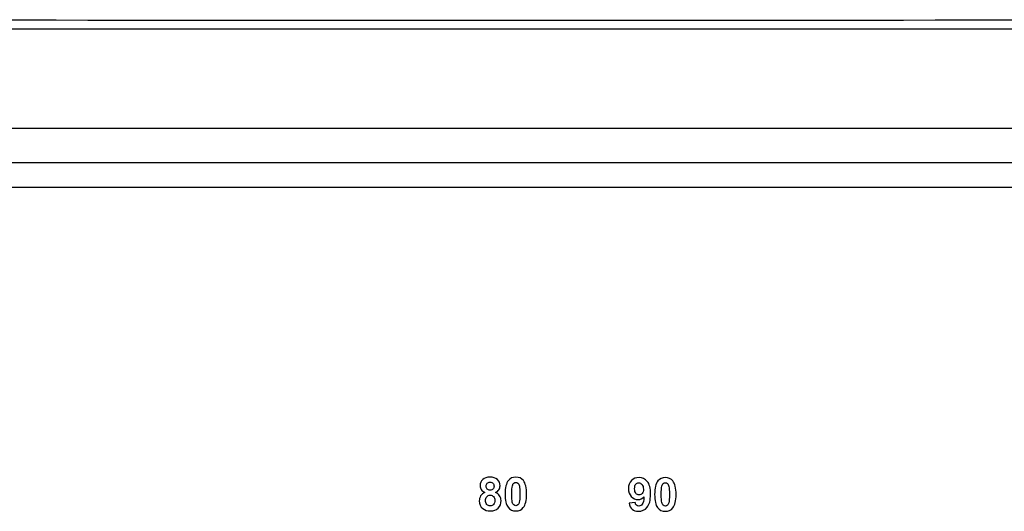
# Model space of a CAD drawing. Header units: millimetres. Extents: x 7143 to 9546, y -1575 to -869.
# Tile 15 of 94: x 7282 to 7354, y -1253 to -1217. Entities that reach past the tile are written whole.
import ezdxf

# ---------------------------------------------------------------- set-up
doc = ezdxf.new("R2010")
doc.units = ezdxf.units.MM
doc.header["$LTSCALE"] = 3

msp = doc.modelspace()

# ---------------------------------------------------------------- linework, layer by layer
at = {"linetype": 'Continuous', "lineweight": 30}
for p, q in [((7402.48, -1225.048), (7215.473, -1225.048)), ((7591.759, -1227.548), (7219.187, -1227.548)), ((7589.971, -1229.335), (7220.974, -1229.335))]:
    msp.add_line(p, q, dxfattribs=at)
at = {"linetype": 'Continuous', "lineweight": 30, "flags": 128}
msp.add_lwpolyline([(7602.683, -1217.852), (7602.683, -1217.852), (7600.683, -1217.852), (7592.683, -1217.852), (7560.683, -1217.85), (7432.683, -1217.846), (7208.263, -1217.852), (7208.262, -1217.852)], dxfattribs=at)
at = {"linetype": 'Continuous', "lineweight": 30}
for points, knots in [([(7207.473, -1217.171), (7209.417, -1217.174), (7213.31, -1217.18), (7229.337, -1217.158), (7291.965, -1217.198), (7386.351, -1217.171), (7474.228, -1217.165), (7514.307, -1217.176), (7520.663, -1217.183), (7521.397, -1217.184)], [0, 0, 0, 0, 0.018589, 0.037225, 0.153185, 0.617025, 0.939231, 0.99298, 1, 1, 1, 1]), ([(7316.206, -1251.439), (7316.087, -1251.389), (7316.001, -1251.32), (7315.947, -1251.232), (7315.947, -1251.232), (7315.893, -1251.144), (7315.866, -1251.048), (7315.866, -1250.943), (7315.866, -1250.943), (7315.866, -1250.765), (7315.928, -1250.616), (7316.053, -1250.5), (7316.053, -1250.5), (7316.179, -1250.383), (7316.356, -1250.324), (7316.586, -1250.324), (7316.586, -1250.324), (7316.814, -1250.324), (7316.991, -1250.383), (7317.117, -1250.5), (7317.117, -1250.5), (7317.243, -1250.616), (7317.306, -1250.765), (7317.306, -1250.943), (7317.306, -1250.943), (7317.306, -1251.054), (7317.277, -1251.153), (7317.219, -1251.24), (7317.219, -1251.24), (7317.162, -1251.327), (7317.08, -1251.393), (7316.976, -1251.439), (7316.976, -1251.439), (7317.109, -1251.492), (7317.21, -1251.571), (7317.279, -1251.673), (7317.279, -1251.673), (7317.348, -1251.776), (7317.383, -1251.894), (7317.383, -1252.028), (7317.383, -1252.028), (7317.383, -1252.25), (7317.312, -1252.43), (7317.171, -1252.568), (7317.171, -1252.568), (7317.03, -1252.707), (7316.842, -1252.776), (7316.607, -1252.776), (7316.607, -1252.776), (7316.389, -1252.776), (7316.208, -1252.719), (7316.062, -1252.604), (7316.062, -1252.604), (7315.891, -1252.469), (7315.805, -1252.283), (7315.805, -1252.048), (7315.805, -1252.048), (7315.805, -1251.918), (7315.838, -1251.799), (7315.902, -1251.69), (7315.902, -1251.69), (7315.966, -1251.582), (7316.068, -1251.498), (7316.206, -1251.439)], [0, 0, 0, 0, 0.058824, 0.058824, 0.058824, 0.058824, 0.117647, 0.117647, 0.117647, 0.117647, 0.176471, 0.176471, 0.176471, 0.176471, 0.235294, 0.235294, 0.235294, 0.235294, 0.294118, 0.294118, 0.294118, 0.294118, 0.352941, 0.352941, 0.352941, 0.352941, 0.411765, 0.411765, 0.411765, 0.411765, 0.470588, 0.470588, 0.470588, 0.470588, 0.529412, 0.529412, 0.529412, 0.529412, 0.588235, 0.588235, 0.588235, 0.588235, 0.647059, 0.647059, 0.647059, 0.647059, 0.705882, 0.705882, 0.705882, 0.705882, 0.764706, 0.764706, 0.764706, 0.764706, 0.823529, 0.823529, 0.823529, 0.823529, 0.882353, 0.882353, 0.882353, 0.882353, 1, 1, 1, 1]), ([(7318.453, -1250.324), (7318.686, -1250.324), (7318.867, -1250.408), (7318.998, -1250.573), (7318.998, -1250.573), (7319.154, -1250.77), (7319.232, -1251.095), (7319.232, -1251.55), (7319.232, -1251.55), (7319.232, -1252.004), (7319.153, -1252.33), (7318.996, -1252.529), (7318.996, -1252.529), (7318.867, -1252.693), (7318.686, -1252.774), (7318.453, -1252.774), (7318.453, -1252.774), (7318.22, -1252.774), (7318.032, -1252.685), (7317.889, -1252.505), (7317.889, -1252.505), (7317.746, -1252.326), (7317.674, -1252.006), (7317.674, -1251.545), (7317.674, -1251.545), (7317.674, -1251.093), (7317.753, -1250.768), (7317.91, -1250.57), (7317.91, -1250.57), (7318.04, -1250.406), (7318.221, -1250.324), (7318.453, -1250.324)], [0, 0, 0, 0, 0.111111, 0.111111, 0.111111, 0.111111, 0.222222, 0.222222, 0.222222, 0.222222, 0.333333, 0.333333, 0.333333, 0.333333, 0.444444, 0.444444, 0.444444, 0.444444, 0.555556, 0.555556, 0.555556, 0.555556, 0.666667, 0.666667, 0.666667, 0.666667, 0.777778, 0.777778, 0.777778, 0.777778, 1, 1, 1, 1]), ([(7326.661, -1252.204), (7326.661, -1252.204), (7327.106, -1252.155), (7327.106, -1252.155), (7327.106, -1252.155), (7327.117, -1252.246), (7327.146, -1252.313), (7327.192, -1252.356), (7327.192, -1252.356), (7327.237, -1252.4), (7327.298, -1252.422), (7327.373, -1252.422), (7327.373, -1252.422), (7327.468, -1252.422), (7327.548, -1252.378), (7327.615, -1252.291), (7327.615, -1252.291), (7327.682, -1252.204), (7327.724, -1252.023), (7327.743, -1251.747), (7327.743, -1251.747), (7327.627, -1251.882), (7327.483, -1251.949), (7327.309, -1251.949), (7327.309, -1251.949), (7327.121, -1251.949), (7326.957, -1251.876), (7326.821, -1251.731), (7326.821, -1251.731), (7326.684, -1251.585), (7326.615, -1251.396), (7326.615, -1251.162), (7326.615, -1251.162), (7326.615, -1250.919), (7326.688, -1250.723), (7326.832, -1250.573), (7326.832, -1250.573), (7326.976, -1250.425), (7327.161, -1250.35), (7327.384, -1250.35), (7327.384, -1250.35), (7327.628, -1250.35), (7327.827, -1250.444), (7327.984, -1250.633), (7327.984, -1250.633), (7328.139, -1250.821), (7328.218, -1251.13), (7328.218, -1251.561), (7328.218, -1251.561), (7328.218, -1252), (7328.136, -1252.316), (7327.974, -1252.51), (7327.974, -1252.51), (7327.811, -1252.704), (7327.599, -1252.802), (7327.338, -1252.802), (7327.338, -1252.802), (7327.151, -1252.802), (7326.999, -1252.752), (7326.884, -1252.652), (7326.884, -1252.652), (7326.768, -1252.552), (7326.694, -1252.403), (7326.661, -1252.204)], [0, 0, 0, 0, 0.058824, 0.058824, 0.058824, 0.058824, 0.117647, 0.117647, 0.117647, 0.117647, 0.176471, 0.176471, 0.176471, 0.176471, 0.235294, 0.235294, 0.235294, 0.235294, 0.294118, 0.294118, 0.294118, 0.294118, 0.352941, 0.352941, 0.352941, 0.352941, 0.411765, 0.411765, 0.411765, 0.411765, 0.470588, 0.470588, 0.470588, 0.470588, 0.529412, 0.529412, 0.529412, 0.529412, 0.588235, 0.588235, 0.588235, 0.588235, 0.647059, 0.647059, 0.647059, 0.647059, 0.705882, 0.705882, 0.705882, 0.705882, 0.764706, 0.764706, 0.764706, 0.764706, 0.823529, 0.823529, 0.823529, 0.823529, 0.882353, 0.882353, 0.882353, 0.882353, 1, 1, 1, 1]), ([(7329.292, -1250.35), (7329.525, -1250.35), (7329.707, -1250.433), (7329.837, -1250.599), (7329.837, -1250.599), (7329.993, -1250.795), (7330.071, -1251.121), (7330.071, -1251.576), (7330.071, -1251.576), (7330.071, -1252.03), (7329.993, -1252.356), (7329.836, -1252.555), (7329.836, -1252.555), (7329.706, -1252.718), (7329.525, -1252.8), (7329.292, -1252.8), (7329.292, -1252.8), (7329.059, -1252.8), (7328.871, -1252.71), (7328.728, -1252.531), (7328.728, -1252.531), (7328.585, -1252.351), (7328.514, -1252.031), (7328.514, -1251.571), (7328.514, -1251.571), (7328.514, -1251.119), (7328.592, -1250.794), (7328.749, -1250.596), (7328.749, -1250.596), (7328.879, -1250.432), (7329.06, -1250.35), (7329.292, -1250.35)], [0, 0, 0, 0, 0.111111, 0.111111, 0.111111, 0.111111, 0.222222, 0.222222, 0.222222, 0.222222, 0.333333, 0.333333, 0.333333, 0.333333, 0.444444, 0.444444, 0.444444, 0.444444, 0.555556, 0.555556, 0.555556, 0.555556, 0.666667, 0.666667, 0.666667, 0.666667, 0.777778, 0.777778, 0.777778, 0.777778, 1, 1, 1, 1]), ([(7316.301, -1250.976), (7316.301, -1251.068), (7316.327, -1251.139), (7316.379, -1251.19), (7316.379, -1251.19), (7316.431, -1251.242), (7316.5, -1251.267), (7316.586, -1251.267), (7316.586, -1251.267), (7316.673, -1251.267), (7316.743, -1251.242), (7316.796, -1251.19), (7316.796, -1251.19), (7316.848, -1251.138), (7316.874, -1251.066), (7316.874, -1250.975), (7316.874, -1250.975), (7316.874, -1250.888), (7316.848, -1250.819), (7316.796, -1250.767), (7316.796, -1250.767), (7316.744, -1250.715), (7316.676, -1250.69), (7316.591, -1250.69), (7316.591, -1250.69), (7316.502, -1250.69), (7316.432, -1250.716), (7316.38, -1250.768), (7316.38, -1250.768), (7316.328, -1250.82), (7316.301, -1250.89), (7316.301, -1250.976)], [0, 0, 0, 0, 0.111111, 0.111111, 0.111111, 0.111111, 0.222222, 0.222222, 0.222222, 0.222222, 0.333333, 0.333333, 0.333333, 0.333333, 0.444444, 0.444444, 0.444444, 0.444444, 0.555556, 0.555556, 0.555556, 0.555556, 0.666667, 0.666667, 0.666667, 0.666667, 0.777778, 0.777778, 0.777778, 0.777778, 1, 1, 1, 1]), ([(7318.453, -1250.706), (7318.398, -1250.706), (7318.348, -1250.724), (7318.304, -1250.759), (7318.304, -1250.759), (7318.261, -1250.795), (7318.227, -1250.858), (7318.203, -1250.95), (7318.203, -1250.95), (7318.171, -1251.069), (7318.155, -1251.269), (7318.155, -1251.55), (7318.155, -1251.55), (7318.155, -1251.832), (7318.17, -1252.025), (7318.198, -1252.13), (7318.198, -1252.13), (7318.226, -1252.236), (7318.262, -1252.306), (7318.305, -1252.341), (7318.305, -1252.341), (7318.348, -1252.375), (7318.398, -1252.393), (7318.453, -1252.393), (7318.453, -1252.393), (7318.509, -1252.393), (7318.559, -1252.375), (7318.602, -1252.34), (7318.602, -1252.34), (7318.646, -1252.304), (7318.68, -1252.241), (7318.704, -1252.149), (7318.704, -1252.149), (7318.735, -1252.031), (7318.751, -1251.832), (7318.751, -1251.55), (7318.751, -1251.55), (7318.751, -1251.269), (7318.737, -1251.076), (7318.709, -1250.97), (7318.709, -1250.97), (7318.68, -1250.865), (7318.645, -1250.795), (7318.602, -1250.759), (7318.602, -1250.759), (7318.558, -1250.724), (7318.509, -1250.706), (7318.453, -1250.706)], [0, 0, 0, 0, 0.076923, 0.076923, 0.076923, 0.076923, 0.153846, 0.153846, 0.153846, 0.153846, 0.230769, 0.230769, 0.230769, 0.230769, 0.307692, 0.307692, 0.307692, 0.307692, 0.384615, 0.384615, 0.384615, 0.384615, 0.461538, 0.461538, 0.461538, 0.461538, 0.538462, 0.538462, 0.538462, 0.538462, 0.615385, 0.615385, 0.615385, 0.615385, 0.692308, 0.692308, 0.692308, 0.692308, 0.769231, 0.769231, 0.769231, 0.769231, 0.846154, 0.846154, 0.846154, 0.846154, 1, 1, 1, 1]), ([(7327.702, -1251.2), (7327.702, -1251.051), (7327.668, -1250.936), (7327.6, -1250.854), (7327.6, -1250.854), (7327.532, -1250.772), (7327.452, -1250.731), (7327.363, -1250.731), (7327.363, -1250.731), (7327.278, -1250.731), (7327.207, -1250.765), (7327.151, -1250.832), (7327.151, -1250.832), (7327.095, -1250.899), (7327.067, -1251.009), (7327.067, -1251.162), (7327.067, -1251.162), (7327.067, -1251.317), (7327.098, -1251.431), (7327.159, -1251.503), (7327.159, -1251.503), (7327.219, -1251.575), (7327.296, -1251.612), (7327.388, -1251.612), (7327.388, -1251.612), (7327.476, -1251.612), (7327.551, -1251.577), (7327.611, -1251.507), (7327.611, -1251.507), (7327.672, -1251.437), (7327.702, -1251.335), (7327.702, -1251.2)], [0, 0, 0, 0, 0.111111, 0.111111, 0.111111, 0.111111, 0.222222, 0.222222, 0.222222, 0.222222, 0.333333, 0.333333, 0.333333, 0.333333, 0.444444, 0.444444, 0.444444, 0.444444, 0.555556, 0.555556, 0.555556, 0.555556, 0.666667, 0.666667, 0.666667, 0.666667, 0.777778, 0.777778, 0.777778, 0.777778, 1, 1, 1, 1]), ([(7329.292, -1250.731), (7329.237, -1250.731), (7329.187, -1250.749), (7329.144, -1250.785), (7329.144, -1250.785), (7329.1, -1250.82), (7329.066, -1250.884), (7329.042, -1250.976), (7329.042, -1250.976), (7329.011, -1251.095), (7328.995, -1251.294), (7328.995, -1251.576), (7328.995, -1251.576), (7328.995, -1251.858), (7329.009, -1252.051), (7329.037, -1252.156), (7329.037, -1252.156), (7329.065, -1252.261), (7329.101, -1252.331), (7329.144, -1252.366), (7329.144, -1252.366), (7329.188, -1252.401), (7329.237, -1252.419), (7329.292, -1252.419), (7329.292, -1252.419), (7329.348, -1252.419), (7329.398, -1252.401), (7329.441, -1252.365), (7329.441, -1252.365), (7329.485, -1252.33), (7329.519, -1252.266), (7329.543, -1252.175), (7329.543, -1252.175), (7329.574, -1252.057), (7329.591, -1251.858), (7329.591, -1251.576), (7329.591, -1251.576), (7329.591, -1251.294), (7329.576, -1251.101), (7329.548, -1250.996), (7329.548, -1250.996), (7329.52, -1250.891), (7329.484, -1250.82), (7329.441, -1250.785), (7329.441, -1250.785), (7329.397, -1250.749), (7329.348, -1250.731), (7329.292, -1250.731)], [0, 0, 0, 0, 0.076923, 0.076923, 0.076923, 0.076923, 0.153846, 0.153846, 0.153846, 0.153846, 0.230769, 0.230769, 0.230769, 0.230769, 0.307692, 0.307692, 0.307692, 0.307692, 0.384615, 0.384615, 0.384615, 0.384615, 0.461538, 0.461538, 0.461538, 0.461538, 0.538462, 0.538462, 0.538462, 0.538462, 0.615385, 0.615385, 0.615385, 0.615385, 0.692308, 0.692308, 0.692308, 0.692308, 0.769231, 0.769231, 0.769231, 0.769231, 0.846154, 0.846154, 0.846154, 0.846154, 1, 1, 1, 1]), ([(7316.259, -1252.003), (7316.259, -1252.13), (7316.291, -1252.229), (7316.356, -1252.3), (7316.356, -1252.3), (7316.421, -1252.371), (7316.502, -1252.406), (7316.599, -1252.406), (7316.599, -1252.406), (7316.694, -1252.406), (7316.773, -1252.372), (7316.835, -1252.304), (7316.835, -1252.304), (7316.897, -1252.236), (7316.928, -1252.137), (7316.928, -1252.008), (7316.928, -1252.008), (7316.928, -1251.896), (7316.896, -1251.806), (7316.833, -1251.738), (7316.833, -1251.738), (7316.77, -1251.669), (7316.69, -1251.635), (7316.592, -1251.635), (7316.592, -1251.635), (7316.48, -1251.635), (7316.396, -1251.674), (7316.342, -1251.751), (7316.342, -1251.751), (7316.286, -1251.829), (7316.259, -1251.913), (7316.259, -1252.003)], [0, 0, 0, 0, 0.111111, 0.111111, 0.111111, 0.111111, 0.222222, 0.222222, 0.222222, 0.222222, 0.333333, 0.333333, 0.333333, 0.333333, 0.444444, 0.444444, 0.444444, 0.444444, 0.555556, 0.555556, 0.555556, 0.555556, 0.666667, 0.666667, 0.666667, 0.666667, 0.777778, 0.777778, 0.777778, 0.777778, 1, 1, 1, 1])]:
    msp.add_open_spline(points, degree=3, knots=knots, dxfattribs=at)

doc.saveas('drawing.dxf')
